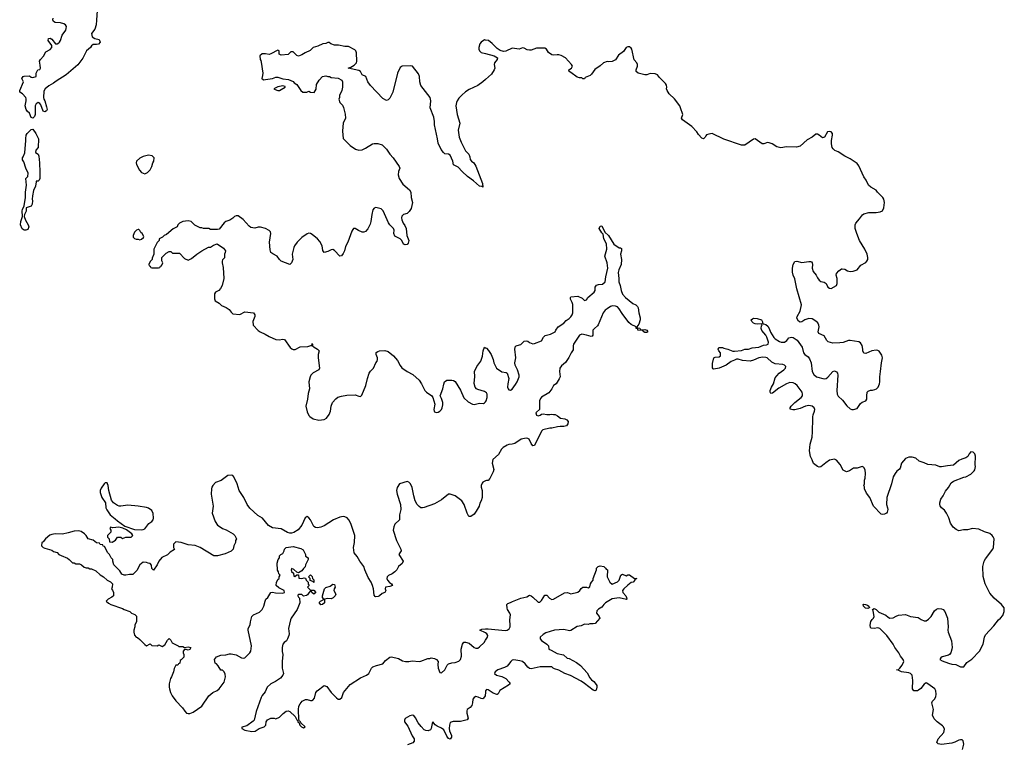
# Model space of a CAD drawing. Header units: inches. Extents: x 2347120 to 2490770, y 707513 to 877705.
# Tile 50 of 132: x 2374597 to 2386018, y 770648 to 779051. Entities that reach past the tile are written whole.
import ezdxf

# ---------------------------------------------------------------- set-up
doc = ezdxf.new("R2010")
doc.units = ezdxf.units.IN
doc.header["$MEASUREMENT"] = 0
doc.layers.add('C3777', color=7, linetype='Continuous')
doc.layers.add('C3787', color=7, linetype='Continuous')

msp = doc.modelspace()

# ---------------------------------------------------------------- linework, layer by layer
at = {"layer": 'C3777', "color": 5}
for points, elevation in [([(2375498, 779210), (2375490, 779046), (2375483, 778990), (2375470, 778939), (2375431, 778889), (2375436, 778850), (2375470, 778831), (2375520, 778820), (2375531, 778790), (2375510, 778766), (2375490, 778761), (2375450, 778764), (2375430, 778749), (2375418, 778730), (2375372, 778688), (2375330, 778606), (2375270, 778527), (2375137, 778410), (2375022, 778338), (2374990, 778313), (2374936, 778284), (2374894, 778250), (2374879, 778221), (2374875, 778150), (2374878, 778130), (2374890, 778111), (2374910, 778042), (2374914, 778010), (2374910, 777995), (2374890, 777981), (2374869, 777989), (2374843, 778063), (2374830, 778078), (2374810, 778089), (2374790, 778073), (2374778, 778050), (2374778, 777950), (2374770, 777929), (2374750, 777909), (2374730, 777916), (2374710, 777965), (2374687, 777987), (2374672, 778010), (2374662, 778050), (2374673, 778110), (2374673, 778133), (2374667, 778150), (2374630, 778189), (2374598, 778210), (2374597, 778230), (2374642, 778330), (2374622, 778370), (2374638, 778390), (2374650, 778394), (2374710, 778398), (2374730, 778385), (2374750, 778379), (2374788, 778390), (2374788, 778432), (2374809, 778471), (2374830, 778474), (2374838, 778490), (2374836, 778524), (2374826, 778570), (2374838, 778590), (2374872, 778628), (2374901, 778679), (2374950, 778706), (2374969, 778730), (2374969, 778750), (2374929, 778809), (2374930, 778832), (2374950, 778838), (2374970, 778825), (2375011, 778771), (2375030, 778771), (2375050, 778781), (2375058, 778790), (2375069, 778810), (2375088, 778870), (2375131, 778930), (2375138, 778950), (2375139, 778970), (2375130, 778990), (2375110, 779003), (2375070, 779013), (2375010, 779018), (2374990, 779028), (2374982, 779050), (2374987, 779070)], 80), ([(2380000, 778356), (2379970, 778330), (2379910, 778289), (2379810, 778243), (2379770, 778216), (2379724, 778176), (2379690, 778139), (2379672, 778110), (2379663, 778090), (2379658, 778050), (2379671, 777951), (2379703, 777850), (2379685, 777770), (2379696, 777690), (2379719, 777630), (2379770, 777531), (2379805, 777490), (2379820, 777460), (2379822, 777430), (2379838, 777410), (2379865, 777390), (2379890, 777352), (2379966, 777150), (2379970, 777108), (2379958, 777118), (2379930, 777122), (2379862, 777182), (2379790, 777234), (2379729, 777290), (2379682, 777342), (2379629, 777369), (2379621, 777410), (2379590, 777479), (2379570, 777492), (2379530, 777497), (2379514, 777510), (2379487, 777547), (2379450, 777618), (2379444, 777670), (2379408, 777830), (2379408, 777870), (2379401, 777921), (2379357, 778030), (2379367, 778110), (2379357, 778150), (2379250, 778289), (2379238, 778330), (2379233, 778390), (2379224, 778424), (2379152, 778512), (2379130, 778517), (2379034, 778510), (2379010, 778495), (2378981, 778430), (2378927, 778210), (2378890, 778142), (2378870, 778122), (2378850, 778115), (2378810, 778135), (2378667, 778287), (2378634, 778330), (2378613, 778390), (2378570, 778413), (2378549, 778450), (2378530, 778462), (2378406, 778490), (2378440, 778500), (2378477, 778523), (2378503, 778550), (2378506, 778570), (2378505, 778665), (2378495, 778690), (2378483, 778703), (2378410, 778738), (2378370, 778738), (2378294, 778754), (2378250, 778755), (2378206, 778770), (2378187, 778787), (2378170, 778788), (2378150, 778775), (2378114, 778770), (2378057, 778743), (2378002, 778730), (2377965, 778695), (2377910, 778668), (2377870, 778642), (2377830, 778629), (2377810, 778635), (2377770, 778678), (2377744, 778676), (2377710, 778648), (2377630, 778638), (2377608, 778650), (2377606, 778690), (2377590, 778698), (2377510, 778654), (2377490, 778648), (2377450, 778655), (2377410, 778655), (2377382, 778630), (2377385, 778590), (2377396, 778576), (2377400, 778560), (2377416, 778430), (2377415, 778405), (2377406, 778370), (2377410, 778366), (2377430, 778355), (2377450, 778356), (2377531, 778369), (2377570, 778384), (2377590, 778384), (2377650, 778363), (2377717, 778357), (2377770, 778332), (2377780, 778320), (2377810, 778298), (2377858, 778230), (2377882, 778210), (2377928, 778212), (2377950, 778222), (2377972, 778212), (2378014, 778206), (2378036, 778244), (2378040, 778300), (2378069, 778351), (2378110, 778391), (2378150, 778398), (2378170, 778391), (2378191, 778391), (2378210, 778382), (2378291, 778371), (2378334, 778350), (2378342, 778330), (2378342, 778270), (2378332, 778230), (2378305, 778170), (2378305, 778150), (2378298, 778130), (2378311, 778090), (2378341, 778061), (2378354, 778034), (2378374, 777954), (2378375, 777910), (2378351, 777850), (2378344, 777810), (2378341, 777759), (2378350, 777672), (2378430, 777591), (2378491, 777551), (2378530, 777536), (2378570, 777541), (2378610, 777559), (2378690, 777611), (2378710, 777616), (2378750, 777616), (2378800, 777600), (2378850, 777551), (2378891, 777490), (2378931, 777450), (2378998, 777350), (2379005, 777330), (2378991, 777290), (2378987, 777250), (2378999, 777210), (2379043, 777143), (2379117, 777077), (2379136, 777050), (2379138, 776990), (2379153, 776930), (2379137, 776863), (2379115, 776825), (2379090, 776804), (2379050, 776793), (2379030, 776773), (2379027, 776753), (2379029, 776730), (2379045, 776690), (2379064, 776664), (2379079, 776630), (2379087, 776547), (2379111, 776490), (2379102, 776458), (2379090, 776444), (2379070, 776439), (2379062, 776442), (2379050, 776449), (2379030, 776489), (2379010, 776509), (2378950, 776539), (2378938, 776570), (2378941, 776610), (2378933, 776630), (2378891, 776671), (2378875, 776695), (2378815, 776835), (2378790, 776857), (2378728, 776872), (2378710, 776867), (2378695, 776845), (2378680, 776790), (2378672, 776710), (2378662, 776678), (2378636, 776624), (2378610, 776595), (2378590, 776587), (2378570, 776587), (2378526, 776606), (2378490, 776629), (2378470, 776629), (2378461, 776619), (2378450, 776598), (2378403, 776470), (2378378, 776422), (2378366, 776370), (2378350, 776339), (2378330, 776314), (2378310, 776309), (2378250, 776375), (2378230, 776385), (2378210, 776382), (2378170, 776362), (2378129, 776350), (2378114, 776375), (2378104, 776430), (2378079, 776479), (2378052, 776510), (2377990, 776560), (2377970, 776572), (2377950, 776575), (2377930, 776567), (2377870, 776525), (2377815, 776470), (2377786, 776430), (2377776, 776410), (2377756, 776330), (2377766, 776270), (2377750, 776233), (2377730, 776213), (2377632, 776252), (2377609, 776270), (2377584, 776310), (2377534, 776334), (2377512, 776352), (2377501, 776381), (2377496, 776470), (2377512, 776570), (2377505, 776590), (2377490, 776607), (2377450, 776631), (2377390, 776644), (2377363, 776643), (2377326, 776635), (2377280, 776640), (2377257, 776657), (2377190, 776735), (2377130, 776778), (2377110, 776778), (2377090, 776768), (2377070, 776748), (2377035, 776725), (2376990, 776709), (2376970, 776695), (2376910, 776622), (2376890, 776618), (2376810, 776618), (2376790, 776628), (2376730, 776628), (2376710, 776638), (2376690, 776638), (2376630, 776668), (2376586, 776710), (2376550, 776719), (2376490, 776712), (2376450, 776693), (2376431, 776670), (2376422, 776650), (2376376, 776624), (2376300, 776560), (2376274, 776550), (2376252, 776528), (2376214, 776510), (2376214, 776490), (2376190, 776466), (2376152, 776390), (2376153, 776333), (2376133, 776287), (2376132, 776268), (2376110, 776246), (2376094, 776210), (2376098, 776198), (2376110, 776194), (2376118, 776178), (2376130, 776174), (2376207, 776173), (2376222, 776178), (2376230, 776194), (2376242, 776198), (2376258, 776230), (2376247, 776253), (2376247, 776293), (2376296, 776344), (2376330, 776362), (2376350, 776362), (2376370, 776345), (2376450, 776342), (2376510, 776282), (2376550, 776262), (2376590, 776282), (2376650, 776332), (2376710, 776372), (2376789, 776411), (2376810, 776412), (2376845, 776435), (2376888, 776452), (2376962, 776402), (2376985, 776370), (2376982, 776350), (2376972, 776330), (2376972, 776288), (2376950, 776266), (2376946, 776250), (2376946, 776230), (2376958, 776178), (2376966, 776050), (2376946, 775970), (2376928, 775932), (2376908, 775912), (2376870, 775893), (2376857, 775870), (2376855, 775815), (2376866, 775790), (2376910, 775763), (2376938, 775738), (2376992, 775712), (2377026, 775690), (2377050, 775658), (2377070, 775641), (2377150, 775634), (2377210, 775662), (2377311, 775651), (2377325, 775630), (2377325, 775610), (2377308, 775572), (2377303, 775550), (2377306, 775510), (2377365, 775445), (2377386, 775430), (2377444, 775404), (2377490, 775376), (2377570, 775341), (2377610, 775340), (2377647, 775347), (2377670, 775343), (2377736, 775250), (2377754, 775234), (2377770, 775228), (2377792, 775228), (2377850, 775259), (2377939, 775261), (2377974, 775274), (2377986, 775274), (2377990, 775294), (2377994, 775290), (2377994, 775270), (2378012, 775252), (2378050, 775232), (2378071, 775211), (2378061, 775170), (2378059, 775130), (2378075, 775010), (2378066, 774990), (2378003, 774957), (2377975, 774930), (2377966, 774910), (2377951, 774850), (2377957, 774770), (2377943, 774717), (2377936, 774650), (2377916, 774570), (2377930, 774502), (2377950, 774462), (2377962, 774450), (2378003, 774423), (2378066, 774406), (2378130, 774413), (2378157, 774430), (2378188, 774472), (2378203, 774510), (2378212, 774570), (2378227, 774610), (2378265, 774655), (2378288, 774672), (2378330, 774685), (2378390, 774696), (2378490, 774699), (2378530, 774684), (2378550, 774683), (2378565, 774695), (2378614, 774810), (2378631, 774889), (2378650, 774950), (2378665, 774975), (2378703, 775010), (2378729, 775070), (2378744, 775090), (2378749, 775111), (2378747, 775130), (2378732, 775170), (2378733, 775190), (2378750, 775204), (2378770, 775210), (2378833, 775213), (2378870, 775202), (2378933, 775153), (2378979, 775099), (2379010, 775041), (2379030, 775015), (2379091, 774970), (2379158, 774938), (2379231, 774870), (2379259, 774830), (2379297, 774750), (2379317, 774730), (2379376, 774690), (2379391, 774670), (2379411, 774591), (2379402, 774530), (2379404, 774510), (2379410, 774503), (2379430, 774497), (2379450, 774501), (2379470, 774511), (2379489, 774530), (2379499, 774550), (2379505, 774585), (2379504, 774610), (2379490, 774658), (2379475, 774690), (2379507, 774770), (2379516, 774824), (2379525, 774850), (2379550, 774872), (2379610, 774871), (2379630, 774867), (2379650, 774855), (2379710, 774755), (2379750, 774665), (2379800, 774620), (2379850, 774591), (2379870, 774588), (2379930, 774603), (2379978, 774602), (2379990, 774606), (2380000, 774618)], 120), ([(2380000, 778815), (2379990, 778816), (2379951, 778790), (2379936, 778770), (2379921, 778730), (2379922, 778710), (2379931, 778690), (2379951, 778670), (2380000, 778657)], 120), ([(2380000, 774731), (2379990, 774738), (2379910, 774762), (2379897, 774770), (2379881, 774790), (2379867, 774833), (2379875, 774915), (2379874, 774970), (2379901, 775030), (2379945, 775090), (2379964, 775150), (2379974, 775210), (2379990, 775252), (2380000, 775247)], 120), ([(2380000, 773703), (2379970, 773688), (2379962, 773678), (2379951, 773650), (2379951, 773630), (2379961, 773590), (2379961, 773510), (2379951, 773470), (2379935, 773445), (2379925, 773410), (2379891, 773350), (2379870, 773318), (2379830, 773288), (2379808, 773290), (2379789, 773329), (2379754, 773430), (2379724, 773470), (2379650, 773529), (2379590, 773549), (2379570, 773549), (2379490, 773485), (2379410, 773435), (2379290, 773394), (2379270, 773390), (2379250, 773392), (2379230, 773405), (2379208, 773428), (2379186, 773470), (2379168, 773530), (2379150, 773628), (2379130, 773669), (2379110, 773689), (2379090, 773697), (2379002, 773670), (2378975, 773625), (2378967, 773590), (2378974, 773550), (2379016, 773430), (2379019, 773370), (2379003, 773310), (2379003, 773250), (2378950, 773202), (2378936, 773170), (2378931, 773131), (2378967, 773010), (2379019, 772910), (2379021, 772890), (2379005, 772870), (2378996, 772850), (2379047, 772770), (2379035, 772745), (2378992, 772710), (2378971, 772670), (2378950, 772649), (2378916, 772624), (2378874, 772606), (2378861, 772590), (2378855, 772570), (2378863, 772550), (2378886, 772525), (2378911, 772510), (2378922, 772490), (2378890, 772477), (2378842, 772470), (2378838, 772450), (2378845, 772430), (2378832, 772410), (2378803, 772397), (2378771, 772370), (2378757, 772363), (2378730, 772359), (2378722, 772362), (2378710, 772378), (2378701, 772450), (2378689, 772491), (2378674, 772530), (2378641, 772581), (2378601, 772670), (2378589, 772710), (2378542, 772770), (2378510, 772825), (2378477, 772870), (2378469, 772930), (2378481, 772990), (2378483, 773070), (2378437, 773210), (2378416, 773250), (2378394, 773274), (2378370, 773287), (2378350, 773289), (2378310, 773284), (2378238, 773250), (2378130, 773181), (2378090, 773166), (2378050, 773159), (2378030, 773162), (2378010, 773175), (2377969, 773250), (2377950, 773275), (2377930, 773289), (2377910, 773275), (2377869, 773191), (2377826, 773134), (2377777, 773103), (2377750, 773098), (2377730, 773096), (2377703, 773103), (2377630, 773146), (2377530, 773157), (2377484, 773184), (2377414, 773270), (2377361, 773301), (2377265, 773385), (2377235, 773430), (2377198, 773510), (2377142, 773590), (2377119, 773670), (2377083, 773750), (2377070, 773765), (2377050, 773770), (2377010, 773766), (2376933, 773707), (2376870, 773683), (2376837, 773650), (2376825, 773630), (2376821, 773610), (2376819, 773550), (2376841, 773410), (2376831, 773330), (2376863, 773230), (2376890, 773191), (2376910, 773176), (2376950, 773151), (2376994, 773134), (2377072, 773090), (2377092, 773070), (2377112, 773030), (2377102, 773010), (2377102, 772990), (2377082, 772950), (2377072, 772910), (2377051, 772889), (2376982, 772858), (2376890, 772834), (2376850, 772834), (2376690, 772932), (2376632, 772952), (2376550, 772961), (2376470, 772989), (2376410, 772998), (2376382, 772970), (2376382, 772930), (2376391, 772909), (2376342, 772878), (2376310, 772846), (2376247, 772813), (2376211, 772770), (2376190, 772728), (2376150, 772668), (2376130, 772686), (2376127, 772727), (2376110, 772746), (2376088, 772748), (2376070, 772758), (2376030, 772762), (2375992, 772730), (2375955, 772665), (2375910, 772618), (2375870, 772618), (2375830, 772608), (2375810, 772608), (2375783, 772623), (2375760, 772660), (2375746, 772670), (2375690, 772728), (2375678, 772770), (2375678, 772790), (2375658, 772810), (2375638, 772850), (2375618, 772870), (2375582, 772942), (2375567, 772947), (2375562, 772962), (2375530, 772966), (2375522, 772982), (2375490, 772986), (2375450, 773015), (2375390, 773029), (2375368, 773070), (2375348, 773090), (2375310, 773115), (2375283, 773123), (2375230, 773121), (2375161, 773099), (2375095, 773085), (2375010, 773089), (2374970, 773081), (2374948, 773072), (2374898, 773030), (2374870, 772998), (2374853, 772987), (2374852, 772950), (2374870, 772932), (2374890, 772922), (2374970, 772898), (2374990, 772885), (2375030, 772871), (2375051, 772851), (2375077, 772837), (2375150, 772805), (2375172, 772790), (2375210, 772752), (2375230, 772751), (2375250, 772742), (2375290, 772742), (2375314, 772730), (2375344, 772704), (2375370, 772694), (2375390, 772694), (2375410, 772682), (2375430, 772682), (2375480, 772660), (2375530, 772612), (2375571, 772591), (2375610, 772552), (2375651, 772531), (2375672, 772510), (2375671, 772470), (2375662, 772450), (2375675, 772435), (2375685, 772410), (2375685, 772370), (2375667, 772353), (2375622, 772330), (2375602, 772310), (2375626, 772286), (2375654, 772270), (2375790, 772225), (2375810, 772211), (2375874, 772190), (2375894, 772170), (2375933, 772153), (2375953, 772133), (2375953, 772073), (2375931, 772029), (2375931, 772011), (2375921, 771970), (2375921, 771950), (2375930, 771914), (2375950, 771892), (2375965, 771885), (2375990, 771865), (2376050, 771805), (2376070, 771792), (2376110, 771812), (2376130, 771794), (2376190, 771792), (2376210, 771802), (2376250, 771782), (2376280, 771800), (2376310, 771854), (2376330, 771874), (2376350, 771854), (2376365, 771825), (2376434, 771790), (2376442, 771782), (2376490, 771782), (2376510, 771772), (2376550, 771779), (2376582, 771770), (2376570, 771748), (2376550, 771738), (2376530, 771746), (2376510, 771746), (2376494, 771730), (2376492, 771710), (2376502, 771690), (2376500, 771660), (2376470, 771626), (2376458, 771622), (2376454, 771590), (2376438, 771582), (2376430, 771566), (2376410, 771566), (2376390, 771526), (2376382, 771490), (2376358, 771430), (2376345, 771410), (2376331, 771350), (2376331, 771310), (2376336, 771290), (2376346, 771250), (2376366, 771210), (2376410, 771151), (2376485, 771070), (2376511, 771031), (2376531, 771011), (2376550, 771005), (2376570, 771005), (2376610, 771021), (2376709, 771090), (2376790, 771211), (2376838, 771250), (2376889, 771271), (2376910, 771292), (2376969, 771370), (2376985, 771430), (2376982, 771462), (2376970, 771488), (2376950, 771508), (2376929, 771509), (2376898, 771558), (2376880, 771580), (2376866, 771590), (2376855, 771630), (2376879, 771661), (2376930, 771681), (2376990, 771685), (2377030, 771698), (2377050, 771699), (2377110, 771686), (2377170, 771651), (2377190, 771646), (2377210, 771651), (2377265, 771710), (2377277, 771730), (2377286, 771790), (2377249, 771970), (2377249, 771990), (2377270, 772034), (2377274, 772070), (2377289, 772131), (2377309, 772151), (2377378, 772182), (2377409, 772211), (2377429, 772251), (2377444, 772310), (2377454, 772330), (2377474, 772350), (2377509, 772410), (2377530, 772413), (2377565, 772405), (2377650, 772401), (2377669, 772410), (2377665, 772430), (2377602, 772462), (2377574, 772490), (2377575, 772530), (2377596, 772564), (2377606, 772570), (2377608, 772592), (2377618, 772610), (2377604, 772624), (2377599, 772650), (2377589, 772669), (2377585, 772750), (2377595, 772790), (2377609, 772810), (2377610, 772834), (2377626, 772850), (2377650, 772862), (2377665, 772890), (2377670, 772912), (2377689, 772931), (2377770, 772942), (2377857, 772917), (2377884, 772904), (2377912, 772850), (2377914, 772830), (2377942, 772810), (2377942, 772790), (2377911, 772730), (2377910, 772706), (2377890, 772688), (2377870, 772658), (2377830, 772638), (2377810, 772646), (2377776, 772676), (2377750, 772686), (2377745, 772670), (2377750, 772654), (2377772, 772632), (2377778, 772598), (2377790, 772594), (2377810, 772614), (2377830, 772614), (2377834, 772574), (2377870, 772572), (2377898, 772578), (2377913, 772573), (2377922, 772550), (2377942, 772530), (2377944, 772504), (2377954, 772490), (2377934, 772470), (2377970, 772434), (2378010, 772434), (2378034, 772410), (2378010, 772388), (2377986, 772410), (2377982, 772422), (2377970, 772426), (2377950, 772406), (2377937, 772383), (2377925, 772375), (2377890, 772368), (2377870, 772386), (2377830, 772386), (2377824, 772376), (2377822, 772370), (2377830, 772354), (2377842, 772342), (2377845, 772290), (2377816, 772210), (2377748, 772112), (2377739, 772090), (2377716, 771990), (2377721, 771930), (2377718, 771910), (2377705, 771870), (2377691, 771850), (2377665, 771830), (2377651, 771810), (2377643, 771770), (2377643, 771723), (2377651, 771690), (2377641, 771610), (2377643, 771530), (2377656, 771470), (2377651, 771450), (2377623, 771417), (2377563, 771377), (2377510, 771349), (2377469, 771311), (2377443, 771257), (2377410, 771216), (2377397, 771190), (2377342, 771030), (2377315, 770930), (2377305, 770915), (2377230, 770862), (2377173, 770847), (2377172, 770830), (2377210, 770811), (2377290, 770796), (2377330, 770801), (2377375, 770830), (2377433, 770850), (2377453, 770870), (2377455, 770910), (2377470, 770932), (2377510, 770952), (2377550, 770952), (2377570, 770942), (2377610, 770962), (2377654, 771006), (2377690, 771032), (2377710, 771038), (2377732, 771030), (2377794, 770970), (2377810, 770934), (2377822, 770922), (2377825, 770910), (2377838, 770898), (2377846, 770870), (2377865, 770850), (2377890, 770841), (2377908, 770850), (2377858, 770898), (2377855, 770910), (2377842, 770922), (2377836, 770936), (2377833, 771050), (2377836, 771090), (2377850, 771118), (2377873, 771147), (2377914, 771166), (2377930, 771167), (2377970, 771156), (2377990, 771156), (2377999, 771161), (2378015, 771185), (2378032, 771248), (2378049, 771270), (2378130, 771331), (2378158, 771318), (2378211, 771250), (2378270, 771186), (2378290, 771171), (2378310, 771171), (2378333, 771190), (2378355, 771250), (2378430, 771341), (2378550, 771418), (2378618, 771450), (2378648, 771470), (2378679, 771530), (2378693, 771547), (2378736, 771564), (2378810, 771581), (2378839, 771621), (2378890, 771659), (2378910, 771661), (2378990, 771642), (2379036, 771616), (2379073, 771607), (2379110, 771608), (2379150, 771618), (2379230, 771608), (2379250, 771611), (2379330, 771645), (2379355, 771645), (2379370, 771652), (2379410, 771642), (2379430, 771631), (2379451, 771610), (2379447, 771573), (2379451, 771530), (2379470, 771482), (2379490, 771478), (2379530, 771511), (2379555, 771565), (2379570, 771582), (2379610, 771594), (2379650, 771595), (2379689, 771611), (2379709, 771631), (2379722, 771670), (2379718, 771750), (2379734, 771810), (2379749, 771831), (2379770, 771834), (2379810, 771822), (2379867, 771770), (2379890, 771762), (2379910, 771765), (2379930, 771779), (2379984, 771830), (2380000, 771855)], 120), ([(2380000, 771940), (2380000, 771940), (2379935, 771970), (2379943, 771977), (2379957, 771983), (2380000, 771986)], 120), ([(2380000, 771254), (2379997, 771210), (2379978, 771182), (2379970, 771177), (2379950, 771178), (2379916, 771196), (2379890, 771202), (2379867, 771193), (2379855, 771170), (2379850, 771130), (2379841, 771099), (2379823, 771077), (2379789, 771051), (2379782, 771038), (2379783, 771010), (2379799, 770950), (2379788, 770932), (2379710, 770911), (2379627, 770913), (2379590, 770902), (2379581, 770870), (2379578, 770830), (2379584, 770804), (2379607, 770750), (2379606, 770730), (2379590, 770709), (2379570, 770715), (2379550, 770744), (2379516, 770816), (2379490, 770837), (2379438, 770858), (2379416, 770876), (2379390, 770908), (2379381, 770890), (2379371, 770830), (2379363, 770817), (2379336, 770805), (2379310, 770807), (2379290, 770818), (2379253, 770853), (2379218, 770898), (2379190, 770957), (2379170, 770981), (2379150, 770987), (2379121, 770979), (2379070, 770946), (2379059, 770930), (2379062, 770910), (2379100, 770860), (2379148, 770748), (2379171, 770710), (2379174, 770686), (2379156, 770664), (2379097, 770643)], 120)]:
    msp.add_lwpolyline(points, dxfattribs=dict(at, elevation=elevation))
for points, elevation in [([(2377650, 778284), (2377590, 778272), (2377546, 778250), (2377560, 778240), (2377590, 778231), (2377610, 778231), (2377630, 778241), (2377678, 778270), (2377675, 778275)], 120), ([(2374650, 776609), (2374626, 776626), (2374607, 776670), (2374610, 776712), (2374629, 776770), (2374626, 776834), (2374629, 776851), (2374649, 776891), (2374663, 776990), (2374665, 777050), (2374678, 777130), (2374668, 777210), (2374690, 777234), (2374697, 777270), (2374668, 777330), (2374644, 777404), (2374630, 777426), (2374629, 777449), (2374639, 777461), (2374655, 777505), (2374669, 777650), (2374667, 777673), (2374674, 777710), (2374685, 777730), (2374730, 777778), (2374750, 777780), (2374785, 777730), (2374815, 777670), (2374811, 777570), (2374784, 777536), (2374782, 777510), (2374810, 777492), (2374821, 777470), (2374828, 777390), (2374826, 777346), (2374831, 777329), (2374831, 777210), (2374822, 777190), (2374810, 777178), (2374790, 777178), (2374787, 777170), (2374779, 777121), (2374759, 777070), (2374746, 777010), (2374741, 776970), (2374745, 776950), (2374742, 776910), (2374730, 776888), (2374672, 776868), (2374671, 776830), (2374652, 776790), (2374651, 776770), (2374666, 776726), (2374696, 776670), (2374702, 776650), (2374690, 776619), (2374670, 776609)], 80), ([(2376090, 777479), (2376030, 777465), (2375990, 777445), (2375951, 777410), (2375947, 777390), (2375951, 777370), (2375986, 777306), (2376010, 777278), (2376050, 777265), (2376080, 777280), (2376109, 777311), (2376129, 777350), (2376142, 777390), (2376155, 777410), (2376158, 777450), (2376133, 777473)], 120), ([(2375978, 776618), (2375970, 776618), (2375954, 776610), (2375930, 776586), (2375912, 776550), (2375912, 776530), (2375930, 776512), (2375950, 776505), (2375970, 776505), (2375990, 776498), (2376010, 776505), (2376035, 776525), (2376036, 776536), (2376018, 776570), (2376003, 776583), (2375990, 776606)], 120), ([(2375610, 773679), (2375590, 773679), (2375578, 773670), (2375541, 773619), (2375531, 773590), (2375531, 773569), (2375550, 773512), (2375592, 773450), (2375598, 773390), (2375607, 773367), (2375645, 773310), (2375704, 773264), (2375730, 773239), (2375817, 773177), (2375930, 773141), (2376010, 773137), (2376030, 773139), (2376050, 773147), (2376097, 773210), (2376130, 773231), (2376147, 773253), (2376151, 773270), (2376145, 773325), (2376130, 773359), (2376090, 773385), (2376070, 773393), (2375971, 773411), (2375850, 773423), (2375770, 773409), (2375750, 773409), (2375730, 773417), (2375687, 773447), (2375661, 773481), (2375633, 773590), (2375625, 773650), (2375617, 773670)], 120), ([(2375746, 773166), (2375678, 773158), (2375650, 773166), (2375642, 773150), (2375654, 773130), (2375654, 773110), (2375614, 773070), (2375614, 773050), (2375634, 773030), (2375638, 772998), (2375670, 772994), (2375690, 773002), (2375710, 773014), (2375730, 773052), (2375771, 773051), (2375790, 773034), (2375829, 773051), (2375890, 773052), (2375908, 773070), (2375898, 773090), (2375835, 773135), (2375795, 773155)], 120), ([(2378010, 772526), (2377998, 772538), (2377967, 772547), (2377966, 772570), (2377946, 772590), (2377970, 772614), (2377990, 772594), (2377992, 772572), (2378010, 772554)], 120), ([(2378210, 772336), (2378170, 772339), (2378134, 772330), (2378134, 772290), (2378110, 772269), (2378090, 772266), (2378069, 772291), (2378086, 772310), (2378118, 772322), (2378126, 772330), (2378109, 772349), (2378109, 772370), (2378134, 772450), (2378150, 772466), (2378197, 772483), (2378230, 772505), (2378250, 772502), (2378256, 772470), (2378245, 772450), (2378242, 772430), (2378263, 772390), (2378257, 772370), (2378235, 772345)], 120)]:
    msp.add_lwpolyline(points, close=True, dxfattribs=dict(at, elevation=elevation))
at = {"layer": 'C3787', "color": 5, "elevation": 120}
for points in [[(2385532, 770590), (2385548, 770650), (2385541, 770690), (2385530, 770700), (2385510, 770702), (2385490, 770698), (2385446, 770674), (2385410, 770662), (2385290, 770648), (2385252, 770652), (2385234, 770670), (2385252, 770710), (2385316, 770784), (2385324, 770824), (2385314, 770850), (2385303, 770863), (2385241, 770910), (2385205, 770945), (2385186, 770986), (2385198, 771050), (2385176, 771130), (2385185, 771150), (2385210, 771171), (2385222, 771198), (2385226, 771230), (2385222, 771270), (2385212, 771290), (2385130, 771350), (2385110, 771360), (2385090, 771345), (2385050, 771295), (2385023, 771277), (2385010, 771269), (2384969, 771270), (2384952, 771292), (2384956, 771390), (2384949, 771450), (2384930, 771469), (2384910, 771479), (2384826, 771490), (2384787, 771507), (2384768, 771510), (2384790, 771514), (2384808, 771532), (2384833, 771567), (2384853, 771610), (2384845, 771630), (2384812, 771670), (2384796, 771710), (2384750, 771770), (2384729, 771810), (2384656, 771910), (2384573, 771990), (2384550, 771998), (2384510, 771992), (2384474, 771995), (2384464, 772004), (2384461, 772030), (2384468, 772072), (2384484, 772096), (2384499, 772110), (2384509, 772130), (2384496, 772196), (2384488, 772212), (2384510, 772222), (2384530, 772212), (2384562, 772182), (2384644, 772144), (2384670, 772121), (2384690, 772111), (2384730, 772115), (2384764, 772136), (2384790, 772144), (2384870, 772152), (2384930, 772131), (2385017, 772117), (2385054, 772094), (2385090, 772081), (2385110, 772081), (2385140, 772100), (2385170, 772131), (2385210, 772196), (2385230, 772217), (2385250, 772225), (2385290, 772220), (2385310, 772213), (2385330, 772190), (2385359, 772110), (2385365, 772010), (2385362, 771970), (2385367, 771947), (2385406, 771850), (2385412, 771770), (2385410, 771750), (2385396, 771710), (2385381, 771690), (2385370, 771682), (2385298, 771662), (2385281, 771650), (2385271, 771630), (2385296, 771616), (2385370, 771588), (2385410, 771578), (2385454, 771574), (2385510, 771546), (2385535, 771545), (2385550, 771547), (2385583, 771597), (2385643, 771637), (2385729, 771730), (2385772, 771808), (2385788, 771890), (2385801, 771919), (2385896, 772024), (2385949, 772091), (2385972, 772110), (2385999, 772141), (2386018, 772190), (2386015, 772230), (2385987, 772270), (2385902, 772342), (2385850, 772399), (2385795, 772510), (2385773, 772593), (2385770, 772710), (2385784, 772770), (2385800, 772800), (2385884, 772910), (2385893, 772930), (2385899, 773030), (2385890, 773055), (2385879, 773070), (2385850, 773093), (2385790, 773112), (2385722, 773142), (2385650, 773149), (2385590, 773135), (2385546, 773134), (2385490, 773125), (2385460, 773140), (2385425, 773165), (2385409, 773189), (2385394, 773214), (2385376, 773276), (2385349, 773330), (2385323, 773363), (2385289, 773390), (2385274, 773414), (2385269, 773429), (2385269, 773450), (2385281, 773490), (2385310, 773530), (2385335, 773585), (2385370, 773626), (2385401, 773679), (2385430, 773699), (2385550, 773747), (2385570, 773751), (2385630, 773781), (2385670, 773818), (2385677, 773830), (2385682, 773870), (2385679, 773890), (2385682, 773990), (2385676, 774016), (2385656, 774036), (2385630, 774038), (2385610, 774018), (2385593, 773987), (2385570, 773969), (2385524, 773956), (2385490, 773939), (2385430, 773885), (2385359, 773879), (2385290, 773865), (2385270, 773866), (2385224, 773884), (2385130, 773894), (2385090, 773913), (2385030, 773930), (2384990, 773965), (2384950, 773979), (2384910, 773979), (2384870, 773964), (2384826, 773910), (2384811, 773850), (2384802, 773838), (2384770, 773815), (2384751, 773789), (2384730, 773748), (2384711, 773670), (2384656, 773510), (2384651, 773430), (2384665, 773390), (2384666, 773370), (2384658, 773342), (2384650, 773330), (2384630, 773316), (2384610, 773313), (2384590, 773317), (2384502, 773410), (2384459, 773510), (2384420, 773560), (2384395, 773610), (2384395, 773635), (2384389, 773650), (2384395, 773670), (2384395, 773710), (2384404, 773736), (2384409, 773790), (2384404, 773830), (2384390, 773858), (2384383, 773863), (2384370, 773869), (2384310, 773849), (2384270, 773849), (2384222, 773818), (2384189, 773809), (2384150, 773829), (2384114, 773894), (2384070, 773942), (2384050, 773954), (2383990, 773943), (2383946, 773914), (2383890, 773864), (2383870, 773862), (2383850, 773869), (2383803, 773903), (2383790, 773946), (2383770, 773986), (2383757, 774050), (2383765, 774130), (2383789, 774209), (2383795, 774270), (2383793, 774330), (2383798, 774370), (2383796, 774444), (2383799, 774470), (2383818, 774510), (2383822, 774530), (2383814, 774550), (2383790, 774571), (2383750, 774577), (2383711, 774570), (2383650, 774542), (2383590, 774526), (2383565, 774525), (2383536, 774536), (2383534, 774550), (2383546, 774570), (2383589, 774611), (2383661, 774670), (2383677, 774690), (2383679, 774710), (2383672, 774730), (2383614, 774810), (2383592, 774830), (2383570, 774840), (2383530, 774842), (2383490, 774830), (2383403, 774777), (2383330, 774719), (2383310, 774715), (2383301, 774730), (2383303, 774750), (2383316, 774790), (2383339, 774830), (2383362, 774898), (2383378, 774922), (2383408, 774952), (2383461, 774990), (2383479, 775010), (2383485, 775030), (2383470, 775045), (2383450, 775052), (2383362, 775062), (2383321, 775081), (2383269, 775129), (2383250, 775135), (2383217, 775137), (2383170, 775131), (2383110, 775101), (2383070, 775090), (2382980, 775100), (2382930, 775115), (2382910, 775115), (2382890, 775102), (2382850, 775089), (2382790, 775044), (2382711, 775009), (2382650, 774998), (2382642, 775002), (2382635, 775015), (2382635, 775065), (2382648, 775130), (2382663, 775137), (2382710, 775142), (2382727, 775153), (2382727, 775187), (2382706, 775210), (2382698, 775230), (2382706, 775250), (2382750, 775251), (2382763, 775243), (2382810, 775231), (2382870, 775207), (2382890, 775206), (2382970, 775215), (2383010, 775231), (2383050, 775231), (2383093, 775247), (2383170, 775253), (2383224, 775276), (2383258, 775282), (2383278, 775290), (2383281, 775310), (2383262, 775370), (2383251, 775391), (2383207, 775447), (2383199, 775470), (2383201, 775499), (2383208, 775510), (2383202, 775522), (2383150, 775519), (2383130, 775523), (2383110, 775530), (2383089, 775550), (2383082, 775570), (2383097, 775583), (2383110, 775591), (2383150, 775587), (2383202, 775570), (2383212, 775548), (2383212, 775532), (2383224, 775524), (2383250, 775516), (2383276, 775496), (2383290, 775470), (2383306, 775426), (2383346, 775366), (2383362, 775350), (2383410, 775320), (2383430, 775310), (2383468, 775312), (2383497, 775330), (2383519, 775361), (2383550, 775371), (2383570, 775367), (2383615, 775335), (2383672, 775252), (2383690, 775186), (2383703, 775170), (2383741, 775141), (2383758, 775118), (2383778, 775070), (2383791, 774970), (2383810, 774936), (2383839, 774910), (2383930, 774885), (2383950, 774891), (2383970, 774905), (2384030, 774973), (2384050, 774978), (2384070, 774967), (2384083, 774950), (2384087, 774927), (2384076, 774750), (2384079, 774710), (2384090, 774686), (2384140, 774640), (2384190, 774575), (2384230, 774538), (2384250, 774531), (2384269, 774531), (2384310, 774544), (2384350, 774601), (2384370, 774614), (2384413, 774630), (2384423, 774650), (2384423, 774690), (2384429, 774730), (2384438, 774742), (2384464, 774755), (2384490, 774755), (2384518, 774762), (2384534, 774770), (2384553, 774790), (2384572, 774828), (2384576, 774850), (2384573, 774910), (2384583, 774970), (2384592, 775070), (2384604, 775130), (2384599, 775159), (2384567, 775207), (2384550, 775216), (2384530, 775218), (2384482, 775210), (2384410, 775179), (2384390, 775182), (2384377, 775210), (2384378, 775230), (2384370, 775274), (2384350, 775305), (2384330, 775315), (2384230, 775332), (2384210, 775332), (2384150, 775308), (2384110, 775302), (2384030, 775301), (2383975, 775315), (2383958, 775330), (2383930, 775384), (2383866, 775410), (2383858, 775430), (2383870, 775490), (2383867, 775510), (2383854, 775534), (2383830, 775555), (2383790, 775580), (2383750, 775585), (2383706, 775570), (2383670, 775549), (2383650, 775545), (2383630, 775554), (2383613, 775590), (2383616, 775610), (2383652, 775670), (2383664, 775744), (2383610, 775930), (2383587, 776047), (2383570, 776090), (2383562, 776122), (2383563, 776170), (2383570, 776210), (2383590, 776246), (2383610, 776251), (2383670, 776236), (2383750, 776248), (2383770, 776247), (2383781, 776241), (2383790, 776230), (2383793, 776210), (2383788, 776170), (2383799, 776130), (2383834, 776090), (2383850, 776058), (2383871, 776030), (2383890, 776016), (2383930, 776007), (2383940, 776000), (2383951, 775990), (2383970, 775951), (2383990, 775936), (2384010, 775935), (2384070, 775967), (2384079, 775990), (2384081, 776010), (2384078, 776050), (2384069, 776090), (2384072, 776108), (2384100, 776140), (2384130, 776161), (2384139, 776161), (2384170, 776158), (2384199, 776139), (2384230, 776131), (2384265, 776135), (2384310, 776151), (2384354, 776205), (2384410, 776235), (2384425, 776250), (2384436, 776270), (2384435, 776295), (2384426, 776330), (2384399, 776390), (2384338, 776490), (2384306, 776570), (2384289, 776630), (2384289, 776670), (2384294, 776690), (2384339, 776741), (2384372, 776788), (2384390, 776801), (2384447, 776813), (2384530, 776814), (2384577, 776823), (2384605, 776835), (2384622, 776870), (2384629, 776930), (2384619, 776970), (2384610, 776988), (2384548, 777050), (2384532, 777072), (2384470, 777109), (2384444, 777130), (2384416, 777190), (2384389, 777230), (2384330, 777355), (2384310, 777382), (2384230, 777439), (2384170, 777470), (2384090, 777520), (2384054, 777534), (2384032, 777552), (2384023, 777570), (2384015, 777610), (2384015, 777650), (2384026, 777710), (2384024, 777730), (2384011, 777751), (2383990, 777755), (2383969, 777751), (2383931, 777690), (2383910, 777682), (2383872, 777712), (2383850, 777724), (2383830, 777722), (2383790, 777689), (2383730, 777657), (2383650, 777584), (2383608, 777572), (2383490, 777577), (2383425, 777565), (2383378, 777578), (2383324, 777610), (2383290, 777624), (2383270, 777626), (2383230, 777613), (2383210, 777613), (2383130, 777669), (2383110, 777665), (2383010, 777597), (2382970, 777595), (2382765, 777665), (2382629, 777729), (2382590, 777725), (2382564, 777716), (2382555, 777705), (2382550, 777689), (2382529, 777669), (2382510, 777678), (2382470, 777718), (2382452, 777752), (2382393, 777813), (2382284, 777890), (2382275, 777910), (2382288, 777952), (2382264, 778030), (2382253, 778050), (2382192, 778132), (2382132, 778192), (2382106, 778230), (2382099, 778250), (2382104, 778270), (2382101, 778290), (2382089, 778310), (2382019, 778379), (2381994, 778410), (2381970, 778423), (2381910, 778427), (2381870, 778410), (2381850, 778410), (2381770, 778429), (2381749, 778450), (2381749, 778470), (2381765, 778510), (2381765, 778530), (2381756, 778550), (2381724, 778584), (2381696, 778710), (2381690, 778722), (2381670, 778734), (2381650, 778735), (2381630, 778729), (2381600, 778680), (2381542, 778638), (2381510, 778587), (2381470, 778567), (2381430, 778561), (2381410, 778564), (2381368, 778552), (2381330, 778515), (2381267, 778473), (2381230, 778418), (2381215, 778405), (2381158, 778382), (2381150, 778366), (2381130, 778366), (2381117, 778377), (2381090, 778377), (2381064, 778384), (2380990, 778438), (2380969, 778449), (2380968, 778470), (2380998, 778490), (2381009, 778510), (2380999, 778530), (2380929, 778610), (2380876, 778636), (2380850, 778642), (2380830, 778644), (2380790, 778639), (2380770, 778644), (2380732, 778670), (2380707, 778710), (2380690, 778720), (2380590, 778721), (2380530, 778699), (2380510, 778697), (2380482, 778702), (2380450, 778719), (2380430, 778723), (2380390, 778710), (2380310, 778721), (2380235, 778685), (2380210, 778683), (2380172, 778692), (2380135, 778715), (2380076, 778776), (2380034, 778810), (2380000, 778815)], [(2380000, 778657), (2380102, 778630), (2380138, 778610), (2380136, 778590), (2380106, 778550), (2380101, 778530), (2380107, 778490), (2380101, 778470), (2380070, 778418), (2380000, 778356)], [(2380000, 775247), (2380010, 775242), (2380036, 775216), (2380067, 775170), (2380090, 775112), (2380095, 775070), (2380127, 775010), (2380190, 774967), (2380239, 774959), (2380251, 774951), (2380271, 774890), (2380259, 774830), (2380257, 774790), (2380262, 774770), (2380270, 774757), (2380290, 774753), (2380310, 774768), (2380350, 774821), (2380367, 774850), (2380389, 774910), (2380389, 774930), (2380373, 774990), (2380344, 775045), (2380339, 775070), (2380353, 775130), (2380339, 775230), (2380350, 775265), (2380366, 775274), (2380410, 775283), (2380450, 775321), (2380470, 775325), (2380490, 775324), (2380510, 775308), (2380550, 775291), (2380570, 775295), (2380650, 775327), (2380673, 775370), (2380692, 775388), (2380754, 775406), (2380808, 775432), (2380815, 775450), (2380844, 775490), (2380909, 775530), (2380937, 775563), (2380970, 775584), (2380990, 775604), (2381006, 775630), (2381012, 775652), (2381012, 775750), (2381007, 775770), (2380986, 775810), (2380985, 775830), (2380990, 775838), (2381070, 775846), (2381120, 775820), (2381150, 775794), (2381170, 775802), (2381189, 775830), (2381261, 775890), (2381272, 775910), (2381274, 775950), (2381286, 775974), (2381310, 775981), (2381357, 775983), (2381389, 776010), (2381397, 776070), (2381421, 776170), (2381412, 776232), (2381384, 776310), (2381409, 776391), (2381402, 776450), (2381373, 776510), (2381364, 776564), (2381350, 776578), (2381319, 776630), (2381330, 776658), (2381350, 776662), (2381385, 776585), (2381426, 776550), (2381490, 776446), (2381550, 776406), (2381565, 776405), (2381576, 776396), (2381576, 776370), (2381567, 776330), (2381579, 776270), (2381574, 776210), (2381545, 776150), (2381540, 776120), (2381548, 776050), (2381545, 776010), (2381561, 775970), (2381572, 775910), (2381590, 775868), (2381626, 775830), (2381710, 775759), (2381743, 775743), (2381765, 775725), (2381771, 775711), (2381778, 775650), (2381795, 775595), (2381796, 775570), (2381780, 775520), (2381754, 775490), (2381758, 775478), (2381790, 775472), (2381798, 775458), (2381810, 775454), (2381850, 775458), (2381870, 775451), (2381882, 775430), (2381870, 775422), (2381850, 775424), (2381838, 775430), (2381827, 775447), (2381768, 775450), (2381766, 775466), (2381748, 775470), (2381746, 775490), (2381690, 775515), (2381661, 775541), (2381584, 775644), (2381550, 775699), (2381530, 775721), (2381508, 775730), (2381473, 775733), (2381450, 775725), (2381410, 775698), (2381390, 775683), (2381365, 775650), (2381309, 775511), (2381301, 775499), (2381263, 775470), (2381247, 775450), (2381246, 775394), (2381239, 775381), (2381224, 775376), (2381170, 775394), (2381116, 775404), (2381090, 775394), (2381021, 775290), (2381016, 775270), (2381017, 775223), (2380994, 775186), (2380968, 775132), (2380930, 775074), (2380882, 775038), (2380863, 775010), (2380859, 774970), (2380865, 774910), (2380855, 774885), (2380818, 774830), (2380790, 774808), (2380771, 774770), (2380736, 774724), (2380650, 774673), (2380640, 774660), (2380628, 774630), (2380627, 774530), (2380590, 774501), (2380585, 774490), (2380590, 774465), (2380610, 774456), (2380636, 774464), (2380650, 774478), (2380670, 774482), (2380710, 774471), (2380748, 774472), (2380770, 774478), (2380790, 774471), (2380810, 774471), (2380837, 774457), (2380870, 774431), (2380921, 774421), (2380945, 774410), (2380961, 774390), (2380956, 774364), (2380938, 774342), (2380910, 774332), (2380866, 774334), (2380834, 774330), (2380770, 774316), (2380745, 774315), (2380665, 774295), (2380650, 774278), (2380570, 774114), (2380550, 774109), (2380530, 774135), (2380505, 774185), (2380490, 774195), (2380470, 774199), (2380415, 774185), (2380342, 774138), (2380311, 774129), (2380270, 774125), (2380250, 774117), (2380206, 774090), (2380186, 774070), (2380151, 774010), (2380085, 773950), (2380076, 773910), (2380095, 773835), (2380090, 773806), (2380052, 773730), (2380030, 773708), (2380010, 773708), (2380000, 773703)], [(2380000, 774618), (2380009, 774630), (2380021, 774670), (2380018, 774710), (2380010, 774724), (2380000, 774731)], [(2380000, 771986), (2380030, 771988), (2380230, 771967), (2380250, 771970), (2380273, 771987), (2380285, 772010), (2380287, 772027), (2380284, 772090), (2380289, 772149), (2380281, 772170), (2380254, 772210), (2380250, 772226), (2380249, 772270), (2380258, 772282), (2380290, 772291), (2380315, 772305), (2380410, 772341), (2380481, 772359), (2380510, 772378), (2380530, 772371), (2380550, 772355), (2380610, 772295), (2380630, 772295), (2380650, 772316), (2380690, 772378), (2380710, 772376), (2380742, 772342), (2380770, 772328), (2380790, 772331), (2380917, 772403), (2380950, 772407), (2380990, 772395), (2381070, 772411), (2381095, 772430), (2381110, 772454), (2381128, 772472), (2381170, 772472), (2381190, 772462), (2381210, 772474), (2381218, 772510), (2381228, 772530), (2381248, 772550), (2381249, 772570), (2381286, 772670), (2381286, 772690), (2381306, 772710), (2381330, 772718), (2381374, 772710), (2381394, 772690), (2381398, 772678), (2381414, 772670), (2381411, 772590), (2381442, 772530), (2381470, 772505), (2381530, 772531), (2381550, 772552), (2381569, 772611), (2381590, 772622), (2381630, 772602), (2381650, 772614), (2381670, 772612), (2381730, 772571), (2381754, 772570), (2381738, 772562), (2381734, 772550), (2381712, 772530), (2381690, 772525), (2381650, 772495), (2381603, 772450), (2381591, 772430), (2381594, 772410), (2381628, 772370), (2381636, 772350), (2381638, 772330), (2381634, 772326), (2381550, 772347), (2381470, 772337), (2381391, 772290), (2381371, 772270), (2381350, 772239), (2381310, 772214), (2381290, 772195), (2381286, 772170), (2381318, 772130), (2381326, 772110), (2381271, 772049), (2381250, 772044), (2381210, 772044), (2381190, 772038), (2381150, 772042), (2381110, 772024), (2381064, 772016), (2380990, 771969), (2380975, 771965), (2380910, 771979), (2380802, 771970), (2380699, 771941), (2380670, 771923), (2380634, 771890), (2380633, 771870), (2380650, 771851), (2380711, 771810), (2380731, 771790), (2380734, 771750), (2380761, 771741), (2380830, 771702), (2380904, 771684), (2380949, 771649), (2380970, 771642), (2381055, 771595), (2381101, 771561), (2381178, 771478), (2381210, 771419), (2381230, 771395), (2381256, 771375), (2381283, 771343), (2381291, 771330), (2381291, 771310), (2381284, 771276), (2381272, 771268), (2381250, 771275), (2381150, 771355), (2381110, 771380), (2380985, 771445), (2380922, 771470), (2380850, 771509), (2380802, 771522), (2380786, 771530), (2380768, 771548), (2380635, 771545), (2380530, 771522), (2380510, 771529), (2380490, 771544), (2380462, 771582), (2380429, 771610), (2380398, 771618), (2380330, 771627), (2380310, 771625), (2380293, 771610), (2380268, 771572), (2380250, 771555), (2380221, 771539), (2380144, 771510), (2380111, 771490), (2380106, 771470), (2380126, 771450), (2380190, 771434), (2380235, 771410), (2380275, 771370), (2380285, 771350), (2380267, 771333), (2380168, 771272), (2380147, 771233), (2380134, 771226), (2380130, 771224), (2380090, 771243), (2380030, 771279), (2380010, 771282), (2380001, 771270), (2380000, 771254)], [(2380000, 771855), (2380022, 771890), (2380026, 771910), (2380014, 771930), (2380000, 771940)]]:
    msp.add_lwpolyline(points, dxfattribs=at)
msp.add_lwpolyline([(2384435, 772225), (2384408, 772228), (2384384, 772250), (2384382, 772270), (2384390, 772273), (2384409, 772271), (2384430, 772263), (2384446, 772250), (2384454, 772230), (2384450, 772229)], close=True, dxfattribs=at)

doc.saveas('drawing.dxf')
